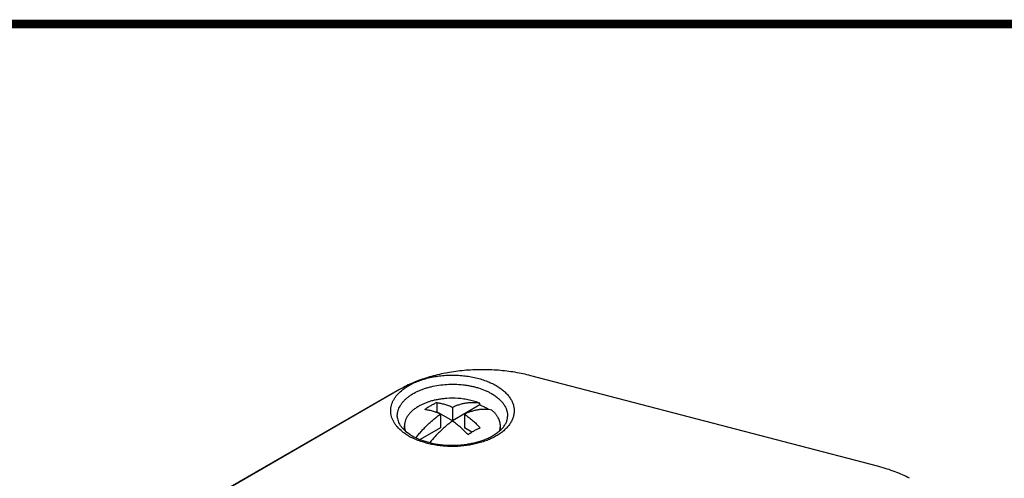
# Model space of a CAD drawing. Header units: inches. Extents: x 0.2 to 16.8, y 0.1 to 10.8.
# Tile 26 of 27: x 13.4 to 15.6, y 9.7 to 10.8. Entities that reach past the tile are written whole.
import ezdxf

# ---------------------------------------------------------------- set-up
doc = ezdxf.new("R2010")
doc.units = ezdxf.units.IN
doc.header["$LTSCALE"] = 0.935
doc.header["$MEASUREMENT"] = 0
doc.layers.get('0').update_dxf_attribs({"linetype": 'CONTINUOUS'})

msp = doc.modelspace()

# ---------------------------------------------------------------- linework, layer by layer
at = {"color": 7, "linetype": 'CONTINUOUS'}
for p, q in [((15.3311, 9.7486), (14.5364, 9.956)), ((14.236, 9.9244), (13.4865, 9.4916)), ((14.236, 9.9244), (14.2139, 9.9127)), ((14.2248, 9.9187), (14.2139, 9.9127)), ((14.2314, 9.9222), (14.2248, 9.9187)), ((14.2452, 9.9294), (14.236, 9.9244)), ((14.2139, 9.9127), (13.4643, 9.4799)), ((14.3215, 9.8738), (14.3192, 9.8725)), ((14.3215, 9.8946), (14.3215, 9.8738)), ((14.3572, 9.8532), (14.3215, 9.8738)), ((14.4196, 9.8892), (14.3572, 9.8532)), ((14.3572, 9.8842), (14.3572, 9.8532)), ((14.4196, 9.8892), (14.4196, 9.8933)), ((14.3296, 9.8683), (14.3296, 9.8373)), ((14.3847, 9.8683), (14.3847, 9.8373)), ((14.2477, 9.8321), (14.2477, 9.8414)), ((14.3296, 9.8373), (14.2832, 9.8105)), ((14.4018, 9.8274), (14.3847, 9.8373)), ((14.4667, 9.8322), (14.4667, 9.8414))]:
    msp.add_line(p, q, dxfattribs=at)
at = {"color": 7, "linetype": 'CONTINUOUS', "const_width": 0.02}
msp.add_lwpolyline([(16.75, 10.7586), (0.25, 10.7586)], dxfattribs=at)
at = {"color": 7, "linetype": 'CONTINUOUS'}
for centre, radius, start, end in [((14.3572, 9.7158), 0.1888, 86.1296, 93.8704), ((14.3268, 9.9387), 0.1389, 240.0269, 242.6023), ((14.3204, 9.9153), 0.111, 236.9357, 240.0357), ((14.378, 9.9458), 0.1455, 292.9482, 294.5512)]:
    msp.add_arc(centre, radius, start, end, dxfattribs=at)
for points, knots in [([(14.5364, 9.956), (14.5304, 9.9576), (14.5184, 9.9604), (14.5, 9.9639), (14.4811, 9.9666), (14.462, 9.9685), (14.4426, 9.9696), (14.4165, 9.97), (14.3905, 9.9688), (14.3648, 9.9659), (14.3459, 9.9629), (14.3275, 9.9592), (14.3096, 9.9546), (14.2923, 9.9494), (14.2758, 9.9435), (14.2601, 9.9369), (14.2501, 9.932), (14.2452, 9.9294)], [0, 0, 0, 0, 0.061532, 0.12434, 0.188191, 0.252845, 0.31806, 0.383585, 0.51445, 0.579295, 0.643406, 0.706539, 0.768456, 0.828933, 0.88779, 0.944862, 1, 1, 1, 1]), ([(14.2468, 9.9266), (14.2499, 9.9289), (14.2567, 9.9333), (14.2677, 9.9391), (14.2796, 9.9441), (14.2924, 9.9484), (14.3059, 9.952), (14.32, 9.9546), (14.3345, 9.9565), (14.3492, 9.9574), (14.364, 9.9574), (14.3787, 9.9566), (14.3932, 9.9548), (14.4073, 9.9522), (14.4209, 9.9488), (14.4338, 9.9445), (14.4458, 9.9395), (14.4533, 9.9356), (14.4569, 9.9335)], [0, 0, 0, 0, 0.053383, 0.109676, 0.16868, 0.230119, 0.293641, 0.358842, 0.425278, 0.492472, 0.559936, 0.627171, 0.693685, 0.758996, 0.822657, 0.884287, 0.943526, 1, 1, 1, 1]), ([(14.2311, 9.863), (14.2311, 9.8648), (14.2312, 9.8684), (14.2322, 9.8738), (14.2338, 9.8791), (14.2361, 9.8844), (14.2391, 9.8895), (14.2427, 9.8945), (14.2469, 9.8993), (14.2517, 9.9039), (14.2571, 9.9083), (14.2652, 9.9139), (14.2742, 9.9189), (14.2839, 9.9232), (14.2917, 9.9262), (14.2998, 9.9288), (14.3112, 9.9318), (14.326, 9.9347), (14.3443, 9.9366), (14.3628, 9.9369), (14.3783, 9.9358), (14.3904, 9.9342), (14.3993, 9.9326), (14.408, 9.9306), (14.419, 9.9275), (14.4296, 9.9237), (14.4394, 9.9191), (14.4441, 9.9167), (14.4463, 9.9154)], [0, 0, 0, 0, 0.021347, 0.042887, 0.064843, 0.087413, 0.110771, 0.135057, 0.160373, 0.186791, 0.214354, 0.24307, 0.303862, 0.335877, 0.368872, 0.402761, 0.437446, 0.508743, 0.581826, 0.655654, 0.729155, 0.765459, 0.801284, 0.836507, 0.871022, 0.937511, 0.969309, 1, 1, 1, 1]), ([(14.2314, 9.9128), (14.2325, 9.914), (14.2372, 9.9191), (14.2425, 9.9235), (14.2468, 9.9266)], [0, 0, 0, 0, 0.239412, 1, 1, 1, 1]), ([(14.4569, 9.9335), (14.46, 9.9317), (14.466, 9.9279), (14.4729, 9.9226), (14.4778, 9.9182), (14.4812, 9.9147), (14.4843, 9.9112), (14.488, 9.9065), (14.4919, 9.9004), (14.4954, 9.8928), (14.4976, 9.885), (14.4984, 9.877), (14.4979, 9.8691), (14.4961, 9.8612), (14.493, 9.8535), (14.4886, 9.846), (14.483, 9.8389), (14.4762, 9.832), (14.4684, 9.8256), (14.4595, 9.8197), (14.4496, 9.8143), (14.4389, 9.8094), (14.4275, 9.8052), (14.4112, 9.8004), (14.3896, 9.7962), (14.3673, 9.7944), (14.3492, 9.7945), (14.3357, 9.7953), (14.3224, 9.7969), (14.3094, 9.7992), (14.2969, 9.8022), (14.2849, 9.8059), (14.2736, 9.8102), (14.2664, 9.8136), (14.2629, 9.8153)], [0, 0, 0, 0, 0.030994, 0.060453, 0.074594, 0.088341, 0.101708, 0.114714, 0.139713, 0.163581, 0.186618, 0.209188, 0.2317, 0.254568, 0.278172, 0.302834, 0.328802, 0.35624, 0.385241, 0.415826, 0.447962, 0.481566, 0.516512, 0.552645, 0.627672, 0.704983, 0.743925, 0.782726, 0.821148, 0.858956, 0.89593, 0.931879, 0.966629, 1, 1, 1, 1]), ([(14.2574, 9.8183), (14.2549, 9.8198), (14.25, 9.8229), (14.241, 9.8294), (14.2332, 9.8367), (14.2268, 9.8446), (14.223, 9.8506), (14.2199, 9.8568), (14.2178, 9.8631), (14.2164, 9.8694), (14.216, 9.8759), (14.2164, 9.8823), (14.2177, 9.8887), (14.2199, 9.895), (14.2229, 9.9011), (14.2267, 9.9072), (14.2298, 9.9109), (14.2314, 9.9128)], [0, 0, 0, 0, 0.076938, 0.150821, 0.288968, 0.353545, 0.415412, 0.47494, 0.532596, 0.588933, 0.644587, 0.700232, 0.756546, 0.814166, 0.87365, 0.935474, 1, 1, 1, 1]), ([(14.3444, 9.9042), (14.3414, 9.904), (14.3354, 9.9034), (14.3265, 9.9021), (14.3179, 9.9005), (14.3095, 9.8984), (14.3014, 9.8959), (14.2938, 9.893), (14.2865, 9.8898), (14.2819, 9.8873), (14.2797, 9.8861)], [0, 0, 0, 0, 0.134002, 0.266518, 0.396958, 0.524757, 0.649389, 0.770405, 0.887416, 1, 1, 1, 1]), ([(14.3572, 9.8842), (14.3599, 9.8855), (14.3654, 9.8878), (14.3736, 9.8906), (14.3818, 9.8928), (14.3897, 9.8943), (14.3975, 9.8951), (14.4051, 9.8953), (14.4125, 9.8947), (14.4172, 9.8939), (14.4196, 9.8933)], [0, 0, 0, 0, 0.140884, 0.276815, 0.407879, 0.534253, 0.656215, 0.774149, 0.888545, 1, 1, 1, 1]), ([(14.4196, 9.8933), (14.4177, 9.8941), (14.4139, 9.8955), (14.4061, 9.898), (14.3958, 9.9007), (14.383, 9.903), (14.3743, 9.9039), (14.3699, 9.9042)], [0, 0, 0, 0, 0.117612, 0.237924, 0.485371, 0.740167, 1, 1, 1, 1]), ([(14.4463, 9.9154), (14.4492, 9.9137), (14.4547, 9.9102), (14.4622, 9.9044), (14.4686, 9.8981), (14.474, 9.8916), (14.4782, 9.8847), (14.4812, 9.8776), (14.4829, 9.8703), (14.4833, 9.8654), (14.4832, 9.863)], [0, 0, 0, 0, 0.148739, 0.289851, 0.423115, 0.548908, 0.668078, 0.781862, 0.891859, 1, 1, 1, 1]), ([(14.2797, 9.8861), (14.2785, 9.8853), (14.276, 9.8839), (14.2714, 9.8808), (14.2671, 9.8775), (14.2632, 9.8739), (14.2606, 9.8712), (14.2582, 9.8684), (14.256, 9.8656), (14.2541, 9.8627), (14.2524, 9.8598), (14.2509, 9.8568), (14.2497, 9.8537), (14.2488, 9.8507), (14.2482, 9.8476), (14.2478, 9.8445), (14.2477, 9.8424), (14.2477, 9.8414)], [0, 0, 0, 0, 0.075196, 0.148536, 0.289398, 0.356943, 0.422599, 0.486427, 0.548512, 0.608957, 0.667888, 0.725459, 0.781853, 0.837272, 0.891941, 0.9461, 1, 1, 1, 1]), ([(14.3215, 9.8946), (14.3191, 9.8936), (14.3145, 9.8913), (14.3076, 9.8875), (14.3007, 9.8833), (14.2961, 9.8803), (14.2939, 9.8787)], [0, 0, 0, 0, 0.23949, 0.486103, 0.739683, 1, 1, 1, 1]), ([(14.3296, 9.8683), (14.3266, 9.8697), (14.3221, 9.8715), (14.316, 9.8737), (14.31, 9.8756), (14.3027, 9.8774), (14.2968, 9.8784), (14.2939, 9.8787)], [0, 0, 0, 0, 0.265037, 0.393737, 0.5199, 0.764721, 1, 1, 1, 1]), ([(14.3215, 9.8946), (14.3244, 9.8943), (14.3303, 9.8933), (14.3376, 9.8915), (14.3435, 9.8896), (14.3496, 9.8875), (14.3542, 9.8856), (14.3572, 9.8842)], [0, 0, 0, 0, 0.235279, 0.4801, 0.606263, 0.734963, 1, 1, 1, 1]), ([(14.4471, 9.8774), (14.4448, 9.8779), (14.4401, 9.8788), (14.4327, 9.8793), (14.4251, 9.8792), (14.4173, 9.8784), (14.4093, 9.8769), (14.4012, 9.8747), (14.3929, 9.8718), (14.3875, 9.8695), (14.3847, 9.8683)], [0, 0, 0, 0, 0.111455, 0.225851, 0.343785, 0.465747, 0.592121, 0.723185, 0.859116, 1, 1, 1, 1]), ([(14.4399, 9.8787), (14.4384, 9.8797), (14.4352, 9.8817), (14.4303, 9.8844), (14.425, 9.8869), (14.4214, 9.8885), (14.4196, 9.8892)], [0, 0, 0, 0, 0.238812, 0.485272, 0.739169, 1, 1, 1, 1]), ([(14.4667, 9.8414), (14.4667, 9.8422), (14.4666, 9.8438), (14.4664, 9.8462), (14.466, 9.8485), (14.4652, 9.8517), (14.4639, 9.8557), (14.4621, 9.8595), (14.4604, 9.8625), (14.4589, 9.8648), (14.4573, 9.867), (14.4555, 9.8692), (14.4536, 9.8713), (14.4509, 9.8741), (14.4487, 9.8761), (14.4471, 9.8774)], [0, 0, 0, 0, 0.056616, 0.113395, 0.170495, 0.228074, 0.345195, 0.46589, 0.527893, 0.591119, 0.655656, 0.721582, 0.788958, 0.857816, 1, 1, 1, 1]), ([(14.2311, 9.863), (14.2312, 9.8613), (14.2315, 9.8579), (14.2328, 9.8528), (14.235, 9.8476), (14.2381, 9.8423), (14.2422, 9.8371), (14.2491, 9.8299), (14.2553, 9.8252), (14.2598, 9.8222)], [0, 0, 0, 0, 0.0966, 0.197831, 0.306013, 0.423069, 0.550542, 0.6893, 1, 1, 1, 1]), ([(14.2742, 9.8147), (14.2763, 9.8174), (14.2806, 9.8227), (14.2871, 9.8303), (14.2939, 9.8375), (14.3008, 9.8445), (14.3078, 9.851), (14.315, 9.8572), (14.3222, 9.863), (14.3271, 9.8666), (14.3296, 9.8683)], [0, 0, 0, 0, 0.131589, 0.261755, 0.390255, 0.516851, 0.641321, 0.763459, 0.883075, 1, 1, 1, 1]), ([(14.3572, 9.8524), (14.3549, 9.8508), (14.3503, 9.8475), (14.3436, 9.8422), (14.337, 9.8365), (14.3305, 9.8305), (14.324, 9.8242), (14.3156, 9.8154), (14.3095, 9.8084), (14.3056, 9.8036)], [0, 0, 0, 0, 0.117344, 0.237201, 0.359427, 0.483863, 0.610335, 0.738654, 1, 1, 1, 1]), ([(14.3929, 9.8215), (14.3901, 9.8245), (14.3843, 9.8302), (14.3755, 9.8382), (14.3664, 9.8456), (14.3603, 9.8502), (14.3572, 9.8524)], [0, 0, 0, 0, 0.259016, 0.512439, 0.759625, 1, 1, 1, 1]), ([(14.3847, 9.8683), (14.3878, 9.8661), (14.394, 9.8615), (14.403, 9.8541), (14.4119, 9.8461), (14.4176, 9.8404), (14.4205, 9.8374)], [0, 0, 0, 0, 0.240375, 0.487561, 0.740984, 1, 1, 1, 1]), ([(14.4385, 9.8135), (14.442, 9.8151), (14.4487, 9.8185), (14.4579, 9.8243), (14.4657, 9.8305), (14.4721, 9.8369), (14.4771, 9.8435), (14.48, 9.8491), (14.4817, 9.8535), (14.4825, 9.8567), (14.483, 9.8599), (14.4832, 9.862), (14.4832, 9.863)], [0, 0, 0, 0, 0.166335, 0.321201, 0.463648, 0.593048, 0.709538, 0.814543, 0.863405, 0.910328, 0.955725, 1, 1, 1, 1]), ([(14.2477, 9.8414), (14.2477, 9.8404), (14.2477, 9.8385), (14.2481, 9.8356), (14.2486, 9.8328), (14.2492, 9.8309), (14.2495, 9.83)], [0, 0, 0, 0, 0.247496, 0.496005, 0.74652, 1, 1, 1, 1]), ([(14.3929, 9.8215), (14.3951, 9.8231), (14.3997, 9.8262), (14.4066, 9.8304), (14.4135, 9.8342), (14.4181, 9.8364), (14.4205, 9.8374)], [0, 0, 0, 0, 0.260317, 0.513897, 0.76051, 1, 1, 1, 1]), ([(14.4652, 9.8309), (14.4654, 9.8318), (14.4658, 9.8335), (14.4663, 9.8361), (14.4666, 9.8387), (14.4667, 9.8405), (14.4667, 9.8414)], [0, 0, 0, 0, 0.252925, 0.503358, 0.752105, 1, 1, 1, 1]), ([(14.2649, 9.8191), (14.2676, 9.8175), (14.2733, 9.8145), (14.2824, 9.8106), (14.2921, 9.807), (14.306, 9.8029), (14.3244, 9.7992), (14.3473, 9.7971), (14.3666, 9.7972), (14.3821, 9.7985), (14.3934, 9.8001), (14.4044, 9.8022), (14.415, 9.8048), (14.4251, 9.808), (14.4316, 9.8105), (14.4347, 9.8118)], [0, 0, 0, 0, 0.053658, 0.110141, 0.169134, 0.230311, 0.357796, 0.489722, 0.622989, 0.689165, 0.754501, 0.818617, 0.88114, 0.941714, 1, 1, 1, 1]), ([(15.4014, 9.7219), (15.3961, 9.7247), (15.3851, 9.73), (15.368, 9.737), (15.3499, 9.7433), (15.3375, 9.7469), (15.3311, 9.7486)], [0, 0, 0, 0, 0.238439, 0.484601, 0.73848, 1, 1, 1, 1])]:
    msp.add_open_spline(points, degree=3, knots=knots, dxfattribs=at)

doc.saveas('drawing.dxf')
